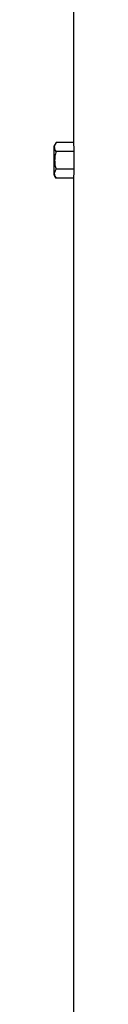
# Model space of a CAD drawing. Header units: millimetres. Extents: x 2419 to 4597, y 850 to 6158.
# Tile 6 of 10: x 2965 to 2989, y 3504 to 4718. Entities that reach past the tile are written whole.
import ezdxf

# ---------------------------------------------------------------- set-up
doc = ezdxf.new("R2010")
doc.units = ezdxf.units.MM
doc.header["$LTSCALE"] = 2

msp = doc.modelspace()

# ---------------------------------------------------------------- linework, layer by layer
at = {"color": 7, "linetype": 'Continuous', "lineweight": 25}
for p, q in [((2989.1, 4744.4), (2989.1, 4566.3)), ((2967.4, 4566.3), (2965.1, 4562.4)), ((2989.1, 4566.3), (2967.4, 4566.3)), ((2965.1, 4526.4), (2965.1, 4562.4)), ((2989.3, 4555.3), (2967.4, 4555.3)), ((2989.3, 4555.3), (2989.3, 4533.4)), ((2965.1, 4526.4), (2967.4, 4522.4)), ((2989.3, 4533.4), (2967.4, 4533.4)), ((2989.1, 4522.4), (2967.4, 4522.4)), ((2989.1, 4522.4), (2989.1, 2294.4))]:
    msp.add_line(p, q, dxfattribs=at)
for centre, start_param, end_param in [((3677.1, 4566.3), 3.141593, 3.169212), ((3677.1, 4522.4), 3.113973, 3.141593)]:
    msp.add_ellipse(centre, major_axis=(688, 0), ratio=0.57735, start_param=start_param, end_param=end_param, dxfattribs=at)
for points, knots in [([(2967.4, 4555.3), (2966.8, 4556.2), (2966.4, 4557.1), (2965.8, 4558.9), (2965.7, 4559.9), (2965.7, 4561.3), (2965.7, 4561.7), (2965.9, 4562.7), (2966, 4563.1), (2966.4, 4564.5), (2966.8, 4565.4), (2967.4, 4566.3)], [0, 0, 0, 0, 0.25, 0.25, 0.5, 0.5, 0.625, 0.625, 0.75, 0.75, 1, 1, 1, 1]), ([(2967.4, 4555.3), (2966.8, 4553.5), (2966.4, 4551.7), (2965.8, 4548), (2965.7, 4546.2), (2965.7, 4542.5), (2965.8, 4540.6), (2966.4, 4537), (2966.8, 4535.2), (2967.4, 4533.4)], [0, 0, 0, 0, 0.25, 0.25, 0.5, 0.5, 0.75, 0.75, 1, 1, 1, 1]), ([(2967.4, 4522.4), (2966.8, 4523.3), (2966.4, 4524.2), (2965.8, 4526), (2965.7, 4527), (2965.7, 4528.4), (2965.7, 4528.8), (2965.9, 4529.8), (2966, 4530.2), (2966.4, 4531.6), (2966.8, 4532.5), (2967.4, 4533.4)], [0, 0, 0, 0, 0.25, 0.25, 0.5, 0.5, 0.625, 0.625, 0.75, 0.75, 1, 1, 1, 1])]:
    msp.add_open_spline(points, degree=3, knots=knots, dxfattribs=at)

doc.saveas('drawing.dxf')
